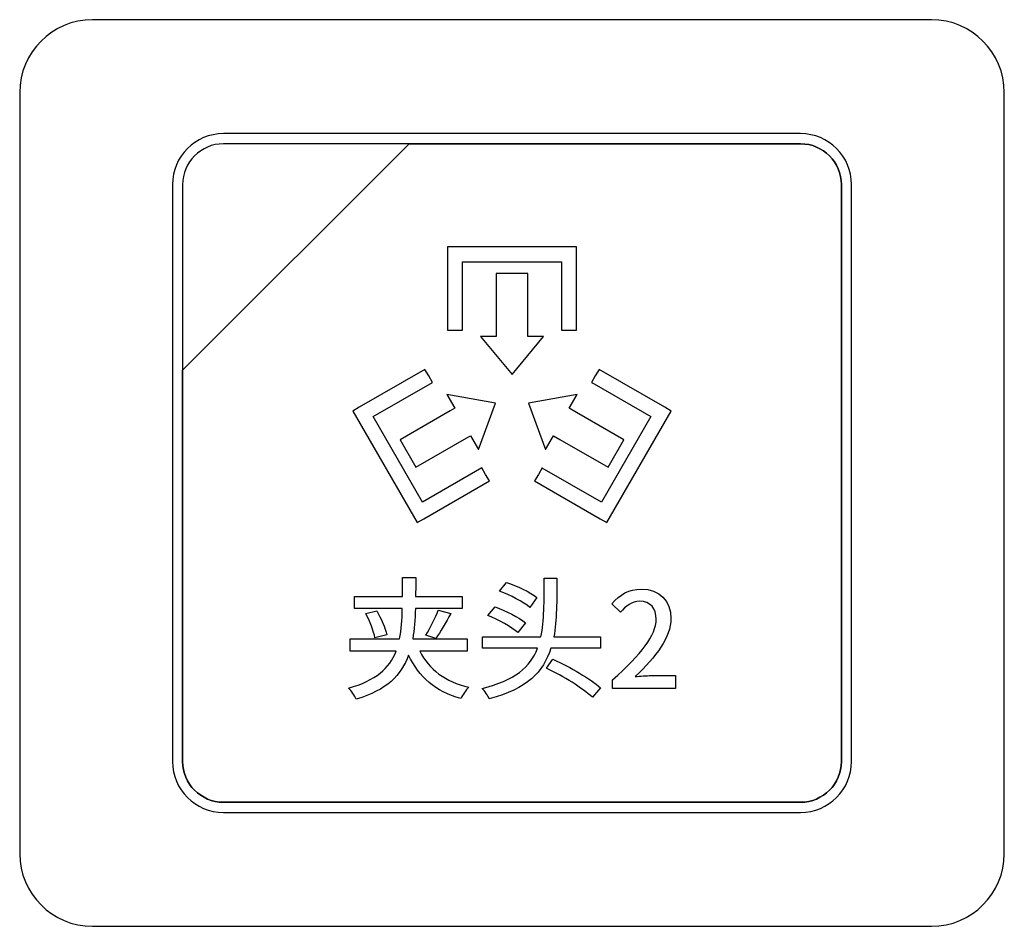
# Model space of a CAD drawing. Header units: millimetres. Extents: x 7146 to 9164, y -1568 to -663.
# Tile 100 of 187: x 7416 to 7436, y -1205 to -1187. Entities that reach past the tile are written whole.
import ezdxf

# ---------------------------------------------------------------- set-up
doc = ezdxf.new("R2010")
doc.units = ezdxf.units.MM
doc.header["$LTSCALE"] = 3

msp = doc.modelspace()

# ---------------------------------------------------------------- linework, layer by layer
at = {"linetype": 'Continuous', "lineweight": 30}
for points, knots in [([(7417.287, -1186.67), (7417.287, -1186.67), (7434.587, -1186.67), (7434.587, -1186.67), (7434.587, -1186.67), (7435.412, -1186.67), (7436.087, -1187.345), (7436.087, -1188.17), (7436.087, -1188.17), (7436.087, -1188.17), (7436.087, -1203.87), (7436.087, -1203.87), (7436.087, -1203.87), (7436.087, -1204.695), (7435.412, -1205.37), (7434.587, -1205.37), (7434.587, -1205.37), (7434.587, -1205.37), (7417.287, -1205.37), (7417.287, -1205.37), (7417.287, -1205.37), (7416.462, -1205.37), (7415.787, -1204.695), (7415.787, -1203.87), (7415.787, -1203.87), (7415.787, -1203.87), (7415.787, -1188.17), (7415.787, -1188.17), (7415.787, -1188.17), (7415.787, -1187.345), (7416.462, -1186.67), (7417.287, -1186.67)], [0, 0, 0, 0, 0.111111, 0.111111, 0.111111, 0.111111, 0.222222, 0.222222, 0.222222, 0.222222, 0.333333, 0.333333, 0.333333, 0.333333, 0.444444, 0.444444, 0.444444, 0.444444, 0.555556, 0.555556, 0.555556, 0.555556, 0.666667, 0.666667, 0.666667, 0.666667, 0.777778, 0.777778, 0.777778, 0.777778, 1, 1, 1, 1]), ([(7417.287, -1186.67), (7417.287, -1186.67), (7434.587, -1186.67), (7434.587, -1186.67), (7434.587, -1186.67), (7435.412, -1186.67), (7436.087, -1187.345), (7436.087, -1188.17), (7436.087, -1188.17), (7436.087, -1188.17), (7436.087, -1203.87), (7436.087, -1203.87), (7436.087, -1203.87), (7436.087, -1204.695), (7435.412, -1205.37), (7434.587, -1205.37), (7434.587, -1205.37), (7434.587, -1205.37), (7417.287, -1205.37), (7417.287, -1205.37), (7417.287, -1205.37), (7416.462, -1205.37), (7415.787, -1204.695), (7415.787, -1203.87), (7415.787, -1203.87), (7415.787, -1203.87), (7415.787, -1188.17), (7415.787, -1188.17), (7415.787, -1188.17), (7415.787, -1187.345), (7416.462, -1186.67), (7417.287, -1186.67)], [0, 0, 0, 0, 0.111111, 0.111111, 0.111111, 0.111111, 0.222222, 0.222222, 0.222222, 0.222222, 0.333333, 0.333333, 0.333333, 0.333333, 0.444444, 0.444444, 0.444444, 0.444444, 0.555556, 0.555556, 0.555556, 0.555556, 0.666667, 0.666667, 0.666667, 0.666667, 0.777778, 0.777778, 0.777778, 0.777778, 1, 1, 1, 1]), ([(7419.987, -1189.02), (7419.987, -1189.02), (7431.887, -1189.02), (7431.887, -1189.02), (7431.887, -1189.02), (7432.464, -1189.02), (7432.937, -1189.492), (7432.937, -1190.07), (7432.937, -1190.07), (7432.937, -1190.07), (7432.937, -1201.97), (7432.937, -1201.97), (7432.937, -1201.97), (7432.937, -1202.547), (7432.464, -1203.02), (7431.887, -1203.02), (7431.887, -1203.02), (7431.887, -1203.02), (7419.987, -1203.02), (7419.987, -1203.02), (7419.987, -1203.02), (7419.409, -1203.02), (7418.937, -1202.547), (7418.937, -1201.97), (7418.937, -1201.97), (7418.937, -1201.97), (7418.937, -1190.07), (7418.937, -1190.07), (7418.937, -1190.07), (7418.937, -1189.492), (7419.409, -1189.02), (7419.987, -1189.02)], [0, 0, 0, 0, 0.111111, 0.111111, 0.111111, 0.111111, 0.222222, 0.222222, 0.222222, 0.222222, 0.333333, 0.333333, 0.333333, 0.333333, 0.444444, 0.444444, 0.444444, 0.444444, 0.555556, 0.555556, 0.555556, 0.555556, 0.666667, 0.666667, 0.666667, 0.666667, 0.777778, 0.777778, 0.777778, 0.777778, 1, 1, 1, 1]), ([(7419.987, -1189.02), (7419.987, -1189.02), (7431.887, -1189.02), (7431.887, -1189.02), (7431.887, -1189.02), (7432.464, -1189.02), (7432.937, -1189.492), (7432.937, -1190.07), (7432.937, -1190.07), (7432.937, -1190.07), (7432.937, -1201.97), (7432.937, -1201.97), (7432.937, -1201.97), (7432.937, -1202.547), (7432.464, -1203.02), (7431.887, -1203.02), (7431.887, -1203.02), (7431.887, -1203.02), (7419.987, -1203.02), (7419.987, -1203.02), (7419.987, -1203.02), (7419.409, -1203.02), (7418.937, -1202.547), (7418.937, -1201.97), (7418.937, -1201.97), (7418.937, -1201.97), (7418.937, -1190.07), (7418.937, -1190.07), (7418.937, -1190.07), (7418.937, -1189.492), (7419.409, -1189.02), (7419.987, -1189.02)], [0, 0, 0, 0, 0.111111, 0.111111, 0.111111, 0.111111, 0.222222, 0.222222, 0.222222, 0.222222, 0.333333, 0.333333, 0.333333, 0.333333, 0.444444, 0.444444, 0.444444, 0.444444, 0.555556, 0.555556, 0.555556, 0.555556, 0.666667, 0.666667, 0.666667, 0.666667, 0.777778, 0.777778, 0.777778, 0.777778, 1, 1, 1, 1]), ([(7419.987, -1189.23), (7419.987, -1189.23), (7423.818, -1189.23), (7423.818, -1189.23), (7423.818, -1189.23), (7423.818, -1189.23), (7419.147, -1193.9), (7419.147, -1193.9), (7419.147, -1193.9), (7419.147, -1193.9), (7419.147, -1190.07), (7419.147, -1190.07), (7419.147, -1190.07), (7419.147, -1189.608), (7419.525, -1189.23), (7419.987, -1189.23)], [0, 0, 0, 0, 0.2, 0.2, 0.2, 0.2, 0.4, 0.4, 0.4, 0.4, 0.6, 0.6, 0.6, 0.6, 1, 1, 1, 1]), ([(7423.818, -1189.23), (7423.818, -1189.23), (7423.83, -1189.23), (7423.83, -1189.23), (7423.83, -1189.23), (7423.83, -1189.23), (7431.887, -1189.23), (7431.887, -1189.23), (7431.887, -1189.23), (7432.349, -1189.23), (7432.727, -1189.608), (7432.727, -1190.07), (7432.727, -1190.07), (7432.727, -1190.07), (7432.727, -1201.97), (7432.727, -1201.97), (7432.727, -1201.97), (7432.727, -1202.432), (7432.349, -1202.81), (7431.887, -1202.81), (7431.887, -1202.81), (7431.887, -1202.81), (7419.987, -1202.81), (7419.987, -1202.81), (7419.987, -1202.81), (7419.525, -1202.81), (7419.147, -1202.432), (7419.147, -1201.97), (7419.147, -1201.97), (7419.147, -1201.97), (7419.147, -1193.99), (7419.147, -1193.99), (7419.147, -1193.99), (7419.147, -1193.99), (7419.147, -1193.9), (7419.147, -1193.9), (7419.147, -1193.9), (7419.147, -1193.9), (7423.818, -1189.23), (7423.818, -1189.23)], [0, 0, 0, 0, 0.090909, 0.090909, 0.090909, 0.090909, 0.181818, 0.181818, 0.181818, 0.181818, 0.272727, 0.272727, 0.272727, 0.272727, 0.363636, 0.363636, 0.363636, 0.363636, 0.454545, 0.454545, 0.454545, 0.454545, 0.545455, 0.545455, 0.545455, 0.545455, 0.636364, 0.636364, 0.636364, 0.636364, 0.727273, 0.727273, 0.727273, 0.727273, 0.818182, 0.818182, 0.818182, 0.818182, 1, 1, 1, 1]), ([(7432.727, -1201.97), (7432.727, -1201.97), (7432.727, -1190.07), (7432.727, -1190.07), (7432.727, -1190.07), (7432.727, -1189.608), (7432.349, -1189.23), (7431.887, -1189.23), (7431.887, -1189.23), (7431.887, -1189.23), (7423.83, -1189.23), (7423.83, -1189.23), (7423.83, -1189.23), (7423.83, -1189.23), (7423.818, -1189.23), (7423.818, -1189.23), (7423.818, -1189.23), (7423.818, -1189.23), (7419.147, -1193.9), (7419.147, -1193.9), (7419.147, -1193.9), (7419.147, -1193.9), (7419.147, -1193.99), (7419.147, -1193.99), (7419.147, -1193.99), (7419.147, -1193.99), (7419.147, -1201.97), (7419.147, -1201.97), (7419.147, -1201.97), (7419.147, -1202.432), (7419.525, -1202.81), (7419.987, -1202.81), (7419.987, -1202.81), (7419.987, -1202.81), (7431.887, -1202.81), (7431.887, -1202.81), (7431.887, -1202.81), (7432.349, -1202.81), (7432.727, -1202.432), (7432.727, -1201.97)], [0, 0, 0, 0, 0.090909, 0.090909, 0.090909, 0.090909, 0.181818, 0.181818, 0.181818, 0.181818, 0.272727, 0.272727, 0.272727, 0.272727, 0.363636, 0.363636, 0.363636, 0.363636, 0.454545, 0.454545, 0.454545, 0.454545, 0.545455, 0.545455, 0.545455, 0.545455, 0.636364, 0.636364, 0.636364, 0.636364, 0.727273, 0.727273, 0.727273, 0.727273, 0.818182, 0.818182, 0.818182, 0.818182, 1, 1, 1, 1]), ([(7419.987, -1189.23), (7419.987, -1189.23), (7423.818, -1189.23), (7423.818, -1189.23), (7423.818, -1189.23), (7423.818, -1189.23), (7419.147, -1193.9), (7419.147, -1193.9), (7419.147, -1193.9), (7419.147, -1193.9), (7419.147, -1190.07), (7419.147, -1190.07), (7419.147, -1190.07), (7419.147, -1189.608), (7419.525, -1189.23), (7419.987, -1189.23)], [0, 0, 0, 0, 0.2, 0.2, 0.2, 0.2, 0.4, 0.4, 0.4, 0.4, 0.6, 0.6, 0.6, 0.6, 1, 1, 1, 1]), ([(7423.818, -1189.23), (7423.818, -1189.23), (7423.83, -1189.23), (7423.83, -1189.23), (7423.83, -1189.23), (7423.83, -1189.23), (7431.887, -1189.23), (7431.887, -1189.23), (7431.887, -1189.23), (7432.349, -1189.23), (7432.727, -1189.608), (7432.727, -1190.07), (7432.727, -1190.07), (7432.727, -1190.07), (7432.727, -1201.97), (7432.727, -1201.97), (7432.727, -1201.97), (7432.727, -1202.432), (7432.349, -1202.81), (7431.887, -1202.81), (7431.887, -1202.81), (7431.887, -1202.81), (7419.987, -1202.81), (7419.987, -1202.81), (7419.987, -1202.81), (7419.525, -1202.81), (7419.147, -1202.432), (7419.147, -1201.97), (7419.147, -1201.97), (7419.147, -1201.97), (7419.147, -1193.99), (7419.147, -1193.99), (7419.147, -1193.99), (7419.147, -1193.99), (7419.147, -1193.9), (7419.147, -1193.9), (7419.147, -1193.9), (7419.147, -1193.9), (7423.818, -1189.23), (7423.818, -1189.23)], [0, 0, 0, 0, 0.090909, 0.090909, 0.090909, 0.090909, 0.181818, 0.181818, 0.181818, 0.181818, 0.272727, 0.272727, 0.272727, 0.272727, 0.363636, 0.363636, 0.363636, 0.363636, 0.454545, 0.454545, 0.454545, 0.454545, 0.545455, 0.545455, 0.545455, 0.545455, 0.636364, 0.636364, 0.636364, 0.636364, 0.727273, 0.727273, 0.727273, 0.727273, 0.818182, 0.818182, 0.818182, 0.818182, 1, 1, 1, 1]), ([(7432.727, -1201.97), (7432.727, -1201.97), (7432.727, -1190.07), (7432.727, -1190.07), (7432.727, -1190.07), (7432.727, -1189.608), (7432.349, -1189.23), (7431.887, -1189.23), (7431.887, -1189.23), (7431.887, -1189.23), (7423.83, -1189.23), (7423.83, -1189.23), (7423.83, -1189.23), (7423.83, -1189.23), (7423.818, -1189.23), (7423.818, -1189.23), (7423.818, -1189.23), (7423.818, -1189.23), (7419.147, -1193.9), (7419.147, -1193.9), (7419.147, -1193.9), (7419.147, -1193.9), (7419.147, -1193.99), (7419.147, -1193.99), (7419.147, -1193.99), (7419.147, -1193.99), (7419.147, -1201.97), (7419.147, -1201.97), (7419.147, -1201.97), (7419.147, -1202.432), (7419.525, -1202.81), (7419.987, -1202.81), (7419.987, -1202.81), (7419.987, -1202.81), (7431.887, -1202.81), (7431.887, -1202.81), (7431.887, -1202.81), (7432.349, -1202.81), (7432.727, -1202.432), (7432.727, -1201.97)], [0, 0, 0, 0, 0.090909, 0.090909, 0.090909, 0.090909, 0.181818, 0.181818, 0.181818, 0.181818, 0.272727, 0.272727, 0.272727, 0.272727, 0.363636, 0.363636, 0.363636, 0.363636, 0.454545, 0.454545, 0.454545, 0.454545, 0.545455, 0.545455, 0.545455, 0.545455, 0.636364, 0.636364, 0.636364, 0.636364, 0.727273, 0.727273, 0.727273, 0.727273, 0.818182, 0.818182, 0.818182, 0.818182, 1, 1, 1, 1]), ([(7424.608, -1193.076), (7424.608, -1193.076), (7424.608, -1191.511), (7424.608, -1191.511), (7424.608, -1191.511), (7424.608, -1191.511), (7424.608, -1191.356), (7424.608, -1191.356), (7424.608, -1191.356), (7424.608, -1191.356), (7424.763, -1191.356), (7424.763, -1191.356), (7424.763, -1191.356), (7424.763, -1191.356), (7427.111, -1191.356), (7427.111, -1191.356), (7427.111, -1191.356), (7427.111, -1191.356), (7427.266, -1191.356), (7427.266, -1191.356), (7427.266, -1191.356), (7427.266, -1191.356), (7427.266, -1191.511), (7427.266, -1191.511), (7427.266, -1191.511), (7427.266, -1191.511), (7427.266, -1193.076), (7427.266, -1193.076), (7427.266, -1193.076), (7427.266, -1193.076), (7427.111, -1193.076), (7427.111, -1193.076), (7427.111, -1193.076), (7427.111, -1193.076), (7426.956, -1193.076), (7426.956, -1193.076), (7426.956, -1193.076), (7426.956, -1193.076), (7426.956, -1193.071), (7426.956, -1193.071), (7426.956, -1193.071), (7426.956, -1193.071), (7426.956, -1191.666), (7426.956, -1191.666), (7426.956, -1191.666), (7426.956, -1191.666), (7424.918, -1191.666), (7424.918, -1191.666), (7424.918, -1191.666), (7424.918, -1191.666), (7424.918, -1193.004), (7424.918, -1193.004), (7424.918, -1193.004), (7424.918, -1193.004), (7424.918, -1193.076), (7424.918, -1193.076), (7424.918, -1193.076), (7424.918, -1193.076), (7424.763, -1193.076), (7424.763, -1193.076), (7424.763, -1193.076), (7424.763, -1193.076), (7424.608, -1193.076), (7424.608, -1193.076)], [0, 0, 0, 0, 0.058824, 0.058824, 0.058824, 0.058824, 0.117647, 0.117647, 0.117647, 0.117647, 0.176471, 0.176471, 0.176471, 0.176471, 0.235294, 0.235294, 0.235294, 0.235294, 0.294118, 0.294118, 0.294118, 0.294118, 0.352941, 0.352941, 0.352941, 0.352941, 0.411765, 0.411765, 0.411765, 0.411765, 0.470588, 0.470588, 0.470588, 0.470588, 0.529412, 0.529412, 0.529412, 0.529412, 0.588235, 0.588235, 0.588235, 0.588235, 0.647059, 0.647059, 0.647059, 0.647059, 0.705882, 0.705882, 0.705882, 0.705882, 0.764706, 0.764706, 0.764706, 0.764706, 0.823529, 0.823529, 0.823529, 0.823529, 0.882353, 0.882353, 0.882353, 0.882353, 1, 1, 1, 1]), ([(7425.611, -1191.902), (7425.611, -1191.902), (7426.263, -1191.902), (7426.263, -1191.902), (7426.263, -1191.902), (7426.263, -1191.902), (7426.263, -1193.048), (7426.263, -1193.048), (7426.263, -1193.048), (7426.263, -1193.048), (7426.263, -1193.207), (7426.263, -1193.207), (7426.263, -1193.207), (7426.263, -1193.207), (7426.589, -1193.207), (7426.589, -1193.207), (7426.589, -1193.207), (7426.589, -1193.207), (7425.937, -1193.989), (7425.937, -1193.989), (7425.937, -1193.989), (7425.937, -1193.989), (7425.285, -1193.207), (7425.285, -1193.207), (7425.285, -1193.207), (7425.285, -1193.207), (7425.611, -1193.207), (7425.611, -1193.207), (7425.611, -1193.207), (7425.611, -1193.207), (7425.611, -1193.027), (7425.611, -1193.027), (7425.611, -1193.027), (7425.611, -1193.027), (7425.611, -1191.902), (7425.611, -1191.902)], [0, 0, 0, 0, 0.1, 0.1, 0.1, 0.1, 0.2, 0.2, 0.2, 0.2, 0.3, 0.3, 0.3, 0.3, 0.4, 0.4, 0.4, 0.4, 0.5, 0.5, 0.5, 0.5, 0.6, 0.6, 0.6, 0.6, 0.7, 0.7, 0.7, 0.7, 0.8, 0.8, 0.8, 0.8, 1, 1, 1, 1]), ([(7425.472, -1196.183), (7425.472, -1196.183), (7424.116, -1196.966), (7424.116, -1196.966), (7424.116, -1196.966), (7424.116, -1196.966), (7423.982, -1197.044), (7423.982, -1197.044), (7423.982, -1197.044), (7423.982, -1197.044), (7423.905, -1196.909), (7423.905, -1196.909), (7423.905, -1196.909), (7423.905, -1196.909), (7422.731, -1194.876), (7422.731, -1194.876), (7422.731, -1194.876), (7422.731, -1194.876), (7422.654, -1194.742), (7422.654, -1194.742), (7422.654, -1194.742), (7422.654, -1194.742), (7422.787, -1194.665), (7422.787, -1194.665), (7422.787, -1194.665), (7422.787, -1194.665), (7424.143, -1193.882), (7424.143, -1193.882), (7424.143, -1193.882), (7424.143, -1193.882), (7424.22, -1194.016), (7424.22, -1194.016), (7424.22, -1194.016), (7424.22, -1194.016), (7424.298, -1194.15), (7424.298, -1194.15), (7424.298, -1194.15), (7424.298, -1194.15), (7423.076, -1194.856), (7423.076, -1194.856), (7423.076, -1194.856), (7423.076, -1194.856), (7424.095, -1196.621), (7424.095, -1196.621), (7424.095, -1196.621), (7424.095, -1196.621), (7425.317, -1195.915), (7425.317, -1195.915), (7425.317, -1195.915), (7425.317, -1195.915), (7425.394, -1196.049), (7425.394, -1196.049), (7425.394, -1196.049), (7425.394, -1196.049), (7425.472, -1196.183), (7425.472, -1196.183)], [0, 0, 0, 0, 0.066667, 0.066667, 0.066667, 0.066667, 0.133333, 0.133333, 0.133333, 0.133333, 0.2, 0.2, 0.2, 0.2, 0.266667, 0.266667, 0.266667, 0.266667, 0.333333, 0.333333, 0.333333, 0.333333, 0.4, 0.4, 0.4, 0.4, 0.466667, 0.466667, 0.466667, 0.466667, 0.533333, 0.533333, 0.533333, 0.533333, 0.6, 0.6, 0.6, 0.6, 0.666667, 0.666667, 0.666667, 0.666667, 0.733333, 0.733333, 0.733333, 0.733333, 0.8, 0.8, 0.8, 0.8, 0.866667, 0.866667, 0.866667, 0.866667, 1, 1, 1, 1]), ([(7427.731, -1193.882), (7427.731, -1193.882), (7429.087, -1194.665), (7429.087, -1194.665), (7429.087, -1194.665), (7429.087, -1194.665), (7429.22, -1194.742), (7429.22, -1194.742), (7429.22, -1194.742), (7429.22, -1194.742), (7429.143, -1194.876), (7429.143, -1194.876), (7429.143, -1194.876), (7429.143, -1194.876), (7427.969, -1196.909), (7427.969, -1196.909), (7427.969, -1196.909), (7427.969, -1196.909), (7427.892, -1197.044), (7427.892, -1197.044), (7427.892, -1197.044), (7427.892, -1197.044), (7427.758, -1196.966), (7427.758, -1196.966), (7427.758, -1196.966), (7427.758, -1196.966), (7426.402, -1196.183), (7426.402, -1196.183), (7426.402, -1196.183), (7426.402, -1196.183), (7426.48, -1196.049), (7426.48, -1196.049), (7426.48, -1196.049), (7426.48, -1196.049), (7426.557, -1195.915), (7426.557, -1195.915), (7426.557, -1195.915), (7426.557, -1195.915), (7426.561, -1195.918), (7426.561, -1195.918), (7426.561, -1195.918), (7426.561, -1195.918), (7427.779, -1196.621), (7427.779, -1196.621), (7427.779, -1196.621), (7427.779, -1196.621), (7428.798, -1194.856), (7428.798, -1194.856), (7428.798, -1194.856), (7428.798, -1194.856), (7427.63, -1194.181), (7427.63, -1194.181), (7427.63, -1194.181), (7427.63, -1194.181), (7427.576, -1194.15), (7427.576, -1194.15), (7427.576, -1194.15), (7427.576, -1194.15), (7427.654, -1194.016), (7427.654, -1194.016), (7427.654, -1194.016), (7427.654, -1194.016), (7427.731, -1193.882), (7427.731, -1193.882)], [0, 0, 0, 0, 0.058824, 0.058824, 0.058824, 0.058824, 0.117647, 0.117647, 0.117647, 0.117647, 0.176471, 0.176471, 0.176471, 0.176471, 0.235294, 0.235294, 0.235294, 0.235294, 0.294118, 0.294118, 0.294118, 0.294118, 0.352941, 0.352941, 0.352941, 0.352941, 0.411765, 0.411765, 0.411765, 0.411765, 0.470588, 0.470588, 0.470588, 0.470588, 0.529412, 0.529412, 0.529412, 0.529412, 0.588235, 0.588235, 0.588235, 0.588235, 0.647059, 0.647059, 0.647059, 0.647059, 0.705882, 0.705882, 0.705882, 0.705882, 0.764706, 0.764706, 0.764706, 0.764706, 0.823529, 0.823529, 0.823529, 0.823529, 0.882353, 0.882353, 0.882353, 0.882353, 1, 1, 1, 1]), ([(7423.954, -1195.902), (7423.954, -1195.902), (7423.628, -1195.337), (7423.628, -1195.337), (7423.628, -1195.337), (7423.628, -1195.337), (7424.665, -1194.738), (7424.665, -1194.738), (7424.665, -1194.738), (7424.665, -1194.738), (7424.757, -1194.685), (7424.757, -1194.685), (7424.757, -1194.685), (7424.757, -1194.685), (7424.594, -1194.403), (7424.594, -1194.403), (7424.594, -1194.403), (7424.594, -1194.403), (7425.598, -1194.576), (7425.598, -1194.576), (7425.598, -1194.576), (7425.598, -1194.576), (7425.246, -1195.532), (7425.246, -1195.532), (7425.246, -1195.532), (7425.246, -1195.532), (7425.083, -1195.25), (7425.083, -1195.25), (7425.083, -1195.25), (7425.083, -1195.25), (7425.007, -1195.294), (7425.007, -1195.294), (7425.007, -1195.294), (7425.007, -1195.294), (7423.954, -1195.902), (7423.954, -1195.902)], [0, 0, 0, 0, 0.1, 0.1, 0.1, 0.1, 0.2, 0.2, 0.2, 0.2, 0.3, 0.3, 0.3, 0.3, 0.4, 0.4, 0.4, 0.4, 0.5, 0.5, 0.5, 0.5, 0.6, 0.6, 0.6, 0.6, 0.7, 0.7, 0.7, 0.7, 0.8, 0.8, 0.8, 0.8, 1, 1, 1, 1]), ([(7428.246, -1195.337), (7428.246, -1195.337), (7427.92, -1195.902), (7427.92, -1195.902), (7427.92, -1195.902), (7427.92, -1195.902), (7426.924, -1195.327), (7426.924, -1195.327), (7426.924, -1195.327), (7426.924, -1195.327), (7426.791, -1195.25), (7426.791, -1195.25), (7426.791, -1195.25), (7426.791, -1195.25), (7426.628, -1195.532), (7426.628, -1195.532), (7426.628, -1195.532), (7426.628, -1195.532), (7426.276, -1194.576), (7426.276, -1194.576), (7426.276, -1194.576), (7426.276, -1194.576), (7427.28, -1194.403), (7427.28, -1194.403), (7427.28, -1194.403), (7427.28, -1194.403), (7427.117, -1194.685), (7427.117, -1194.685), (7427.117, -1194.685), (7427.117, -1194.685), (7427.266, -1194.772), (7427.266, -1194.772), (7427.266, -1194.772), (7427.266, -1194.772), (7428.246, -1195.337), (7428.246, -1195.337)], [0, 0, 0, 0, 0.1, 0.1, 0.1, 0.1, 0.2, 0.2, 0.2, 0.2, 0.3, 0.3, 0.3, 0.3, 0.4, 0.4, 0.4, 0.4, 0.5, 0.5, 0.5, 0.5, 0.6, 0.6, 0.6, 0.6, 0.7, 0.7, 0.7, 0.7, 0.8, 0.8, 0.8, 0.8, 1, 1, 1, 1]), ([(7425.011, -1199.695), (7425.011, -1199.695), (7425.011, -1199.438), (7425.011, -1199.438), (7425.011, -1199.438), (7425.011, -1199.438), (7423.889, -1199.438), (7423.889, -1199.438), (7423.889, -1199.438), (7423.922, -1199.249), (7423.938, -1199.041), (7423.944, -1198.814), (7423.944, -1198.814), (7423.944, -1198.814), (7424.91, -1198.814), (7424.91, -1198.814), (7424.91, -1198.814), (7424.91, -1198.814), (7424.91, -1198.565), (7424.91, -1198.565), (7424.91, -1198.565), (7424.91, -1198.565), (7423.949, -1198.565), (7423.949, -1198.565), (7423.949, -1198.565), (7423.952, -1198.439), (7423.952, -1198.31), (7423.952, -1198.173), (7423.952, -1198.173), (7423.952, -1198.173), (7423.681, -1198.173), (7423.681, -1198.173), (7423.681, -1198.173), (7423.681, -1198.31), (7423.681, -1198.442), (7423.681, -1198.565), (7423.681, -1198.565), (7423.681, -1198.565), (7422.693, -1198.565), (7422.693, -1198.565), (7422.693, -1198.565), (7422.693, -1198.565), (7422.693, -1198.814), (7422.693, -1198.814), (7422.693, -1198.814), (7422.693, -1198.814), (7423.675, -1198.814), (7423.675, -1198.814), (7423.675, -1198.814), (7423.67, -1199.047), (7423.656, -1199.255), (7423.618, -1199.438), (7423.618, -1199.438), (7423.618, -1199.438), (7422.597, -1199.438), (7422.597, -1199.438), (7422.597, -1199.438), (7422.597, -1199.438), (7422.597, -1199.695), (7422.597, -1199.695), (7422.597, -1199.695), (7422.597, -1199.695), (7423.547, -1199.695), (7423.547, -1199.695), (7423.547, -1199.695), (7423.41, -1200.051), (7423.131, -1200.3), (7422.564, -1200.456), (7422.564, -1200.456), (7422.627, -1200.511), (7422.698, -1200.615), (7422.725, -1200.684), (7422.725, -1200.684), (7423.35, -1200.497), (7423.656, -1200.196), (7423.804, -1199.775), (7423.804, -1199.775), (7424.017, -1200.226), (7424.357, -1200.527), (7424.88, -1200.67), (7424.88, -1200.67), (7424.918, -1200.599), (7424.989, -1200.492), (7425.047, -1200.437), (7425.047, -1200.437), (7424.559, -1200.33), (7424.228, -1200.068), (7424.037, -1199.695), (7424.037, -1199.695), (7424.037, -1199.695), (7425.011, -1199.695), (7425.011, -1199.695)], [0, 0, 0, 0, 0.041667, 0.041667, 0.041667, 0.041667, 0.083333, 0.083333, 0.083333, 0.083333, 0.125, 0.125, 0.125, 0.125, 0.166667, 0.166667, 0.166667, 0.166667, 0.208333, 0.208333, 0.208333, 0.208333, 0.25, 0.25, 0.25, 0.25, 0.291667, 0.291667, 0.291667, 0.291667, 0.333333, 0.333333, 0.333333, 0.333333, 0.375, 0.375, 0.375, 0.375, 0.416667, 0.416667, 0.416667, 0.416667, 0.458333, 0.458333, 0.458333, 0.458333, 0.5, 0.5, 0.5, 0.5, 0.541667, 0.541667, 0.541667, 0.541667, 0.583333, 0.583333, 0.583333, 0.583333, 0.625, 0.625, 0.625, 0.625, 0.666667, 0.666667, 0.666667, 0.666667, 0.708333, 0.708333, 0.708333, 0.708333, 0.75, 0.75, 0.75, 0.75, 0.791667, 0.791667, 0.791667, 0.791667, 0.833333, 0.833333, 0.833333, 0.833333, 0.875, 0.875, 0.875, 0.875, 0.916667, 0.916667, 0.916667, 0.916667, 1, 1, 1, 1]), ([(7427.759, -1199.635), (7427.759, -1199.635), (7427.759, -1199.4), (7427.759, -1199.4), (7427.759, -1199.4), (7427.759, -1199.4), (7426.799, -1199.4), (7426.799, -1199.4), (7426.799, -1199.4), (7426.862, -1199.052), (7426.862, -1198.647), (7426.864, -1198.192), (7426.864, -1198.192), (7426.864, -1198.192), (7426.602, -1198.192), (7426.602, -1198.192), (7426.602, -1198.192), (7426.599, -1198.663), (7426.604, -1199.066), (7426.533, -1199.4), (7426.533, -1199.4), (7426.533, -1199.4), (7425.331, -1199.4), (7425.331, -1199.4), (7425.331, -1199.4), (7425.331, -1199.4), (7425.331, -1199.635), (7425.331, -1199.635), (7425.331, -1199.635), (7425.331, -1199.635), (7426.465, -1199.635), (7426.465, -1199.635), (7426.465, -1199.635), (7426.314, -1200.021), (7425.997, -1200.298), (7425.32, -1200.462), (7425.32, -1200.462), (7425.375, -1200.514), (7425.441, -1200.612), (7425.468, -1200.675), (7425.468, -1200.675), (7426.243, -1200.478), (7426.585, -1200.122), (7426.738, -1199.635), (7426.738, -1199.635), (7426.738, -1199.635), (7427.759, -1199.635), (7427.759, -1199.635)], [0, 0, 0, 0, 0.076923, 0.076923, 0.076923, 0.076923, 0.153846, 0.153846, 0.153846, 0.153846, 0.230769, 0.230769, 0.230769, 0.230769, 0.307692, 0.307692, 0.307692, 0.307692, 0.384615, 0.384615, 0.384615, 0.384615, 0.461538, 0.461538, 0.461538, 0.461538, 0.538462, 0.538462, 0.538462, 0.538462, 0.615385, 0.615385, 0.615385, 0.615385, 0.692308, 0.692308, 0.692308, 0.692308, 0.769231, 0.769231, 0.769231, 0.769231, 0.846154, 0.846154, 0.846154, 0.846154, 1, 1, 1, 1]), ([(7426.451, -1198.587), (7426.311, -1198.477), (7426.035, -1198.349), (7425.821, -1198.275), (7425.821, -1198.275), (7425.821, -1198.275), (7425.682, -1198.455), (7425.682, -1198.455), (7425.682, -1198.455), (7425.901, -1198.537), (7426.172, -1198.68), (7426.303, -1198.792), (7426.303, -1198.792), (7426.303, -1198.792), (7426.451, -1198.587), (7426.451, -1198.587)], [0, 0, 0, 0, 0.2, 0.2, 0.2, 0.2, 0.4, 0.4, 0.4, 0.4, 0.6, 0.6, 0.6, 0.6, 1, 1, 1, 1]), ([(7428.01, -1200.467), (7428.01, -1200.467), (7429.31, -1200.467), (7429.31, -1200.467), (7429.31, -1200.467), (7429.31, -1200.467), (7429.31, -1200.199), (7429.31, -1200.199), (7429.31, -1200.199), (7429.31, -1200.199), (7428.806, -1200.199), (7428.806, -1200.199), (7428.806, -1200.199), (7428.708, -1200.199), (7428.582, -1200.207), (7428.478, -1200.218), (7428.478, -1200.218), (7428.905, -1199.81), (7429.214, -1199.408), (7429.214, -1199.019), (7429.214, -1199.019), (7429.214, -1198.655), (7428.976, -1198.414), (7428.607, -1198.414), (7428.607, -1198.414), (7428.344, -1198.414), (7428.166, -1198.529), (7427.993, -1198.715), (7427.993, -1198.715), (7427.993, -1198.715), (7428.171, -1198.891), (7428.171, -1198.891), (7428.171, -1198.891), (7428.278, -1198.767), (7428.409, -1198.666), (7428.568, -1198.666), (7428.568, -1198.666), (7428.793, -1198.666), (7428.91, -1198.817), (7428.91, -1199.036), (7428.91, -1199.036), (7428.91, -1199.367), (7428.604, -1199.758), (7428.01, -1200.284), (7428.01, -1200.284), (7428.01, -1200.284), (7428.01, -1200.467), (7428.01, -1200.467)], [0, 0, 0, 0, 0.076923, 0.076923, 0.076923, 0.076923, 0.153846, 0.153846, 0.153846, 0.153846, 0.230769, 0.230769, 0.230769, 0.230769, 0.307692, 0.307692, 0.307692, 0.307692, 0.384615, 0.384615, 0.384615, 0.384615, 0.461538, 0.461538, 0.461538, 0.461538, 0.538462, 0.538462, 0.538462, 0.538462, 0.615385, 0.615385, 0.615385, 0.615385, 0.692308, 0.692308, 0.692308, 0.692308, 0.769231, 0.769231, 0.769231, 0.769231, 0.846154, 0.846154, 0.846154, 0.846154, 1, 1, 1, 1]), ([(7422.923, -1198.915), (7423.007, -1199.074), (7423.087, -1199.287), (7423.111, -1199.419), (7423.111, -1199.419), (7423.111, -1199.419), (7423.355, -1199.356), (7423.355, -1199.356), (7423.355, -1199.356), (7423.328, -1199.219), (7423.237, -1199.016), (7423.147, -1198.86), (7423.147, -1198.86), (7423.147, -1198.86), (7422.923, -1198.915), (7422.923, -1198.915)], [0, 0, 0, 0, 0.2, 0.2, 0.2, 0.2, 0.4, 0.4, 0.4, 0.4, 0.6, 0.6, 0.6, 0.6, 1, 1, 1, 1]), ([(7424.368, -1199.43), (7424.461, -1199.301), (7424.576, -1199.099), (7424.674, -1198.915), (7424.674, -1198.915), (7424.674, -1198.915), (7424.417, -1198.849), (7424.417, -1198.849), (7424.417, -1198.849), (7424.36, -1199.005), (7424.25, -1199.224), (7424.16, -1199.364), (7424.16, -1199.364), (7424.16, -1199.364), (7424.368, -1199.43), (7424.368, -1199.43)], [0, 0, 0, 0, 0.2, 0.2, 0.2, 0.2, 0.4, 0.4, 0.4, 0.4, 0.6, 0.6, 0.6, 0.6, 1, 1, 1, 1]), ([(7426.218, -1199.109), (7426.081, -1198.997), (7425.802, -1198.858), (7425.589, -1198.781), (7425.589, -1198.781), (7425.589, -1198.781), (7425.438, -1198.956), (7425.438, -1198.956), (7425.438, -1198.956), (7425.657, -1199.047), (7425.928, -1199.197), (7426.057, -1199.309), (7426.057, -1199.309), (7426.057, -1199.309), (7426.218, -1199.109), (7426.218, -1199.109)], [0, 0, 0, 0, 0.2, 0.2, 0.2, 0.2, 0.4, 0.4, 0.4, 0.4, 0.6, 0.6, 0.6, 0.6, 1, 1, 1, 1]), ([(7426.645, -1200.046), (7427.009, -1200.215), (7427.379, -1200.454), (7427.595, -1200.645), (7427.595, -1200.645), (7427.595, -1200.645), (7427.762, -1200.451), (7427.762, -1200.451), (7427.762, -1200.451), (7427.543, -1200.262), (7427.152, -1200.029), (7426.78, -1199.862), (7426.78, -1199.862), (7426.78, -1199.862), (7426.645, -1200.046), (7426.645, -1200.046)], [0, 0, 0, 0, 0.2, 0.2, 0.2, 0.2, 0.4, 0.4, 0.4, 0.4, 0.6, 0.6, 0.6, 0.6, 1, 1, 1, 1])]:
    msp.add_open_spline(points, degree=3, knots=knots, dxfattribs=at)

doc.saveas('drawing.dxf')
